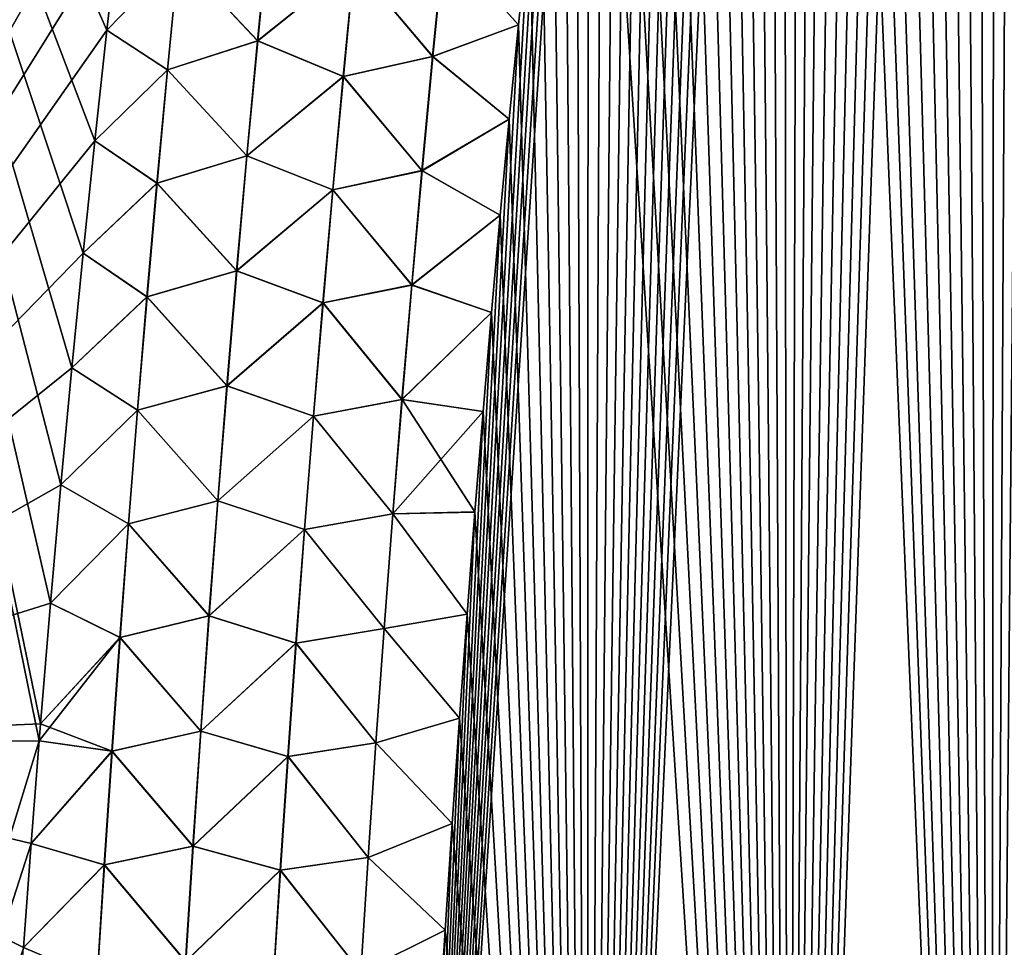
# Model space of a CAD drawing. Header units: metres. Extents: x -109 to 109, y -108 to 40.
# Tile 138 of 216: x 66.06 to 70.3, y -94.53 to -90.54. Entities that reach past the tile are written whole.
import ezdxf

# ---------------------------------------------------------------- set-up
doc = ezdxf.new("R2010")
doc.units = ezdxf.units.M
doc.layers.add('solid_K_24_42_18_000C86_XXX', color=7, linetype='CONTINUOUS')

msp = doc.modelspace()

# ---------------------------------------------------------------- linework, layer by layer
at = {"layer": 'solid_K_24_42_18_000C86_XXX'}
for points in [[(70.244606, -101.765976, -21.318579), (70.908867, -76.108566, -20.190931), (71.045006, -75.682899, -20.132149)], [(71.126114, -102.054192, -21.027458), (70.244606, -101.765976, -21.318579), (71.045006, -75.682899, -20.132149)], [(70.244606, -101.765976, -21.318579), (70.772942, -76.549538, -20.251377), (70.908867, -76.108566, -20.190931)], [(70.244606, -101.765976, -21.318579), (70.671265, -76.891159, -20.297789), (70.772942, -76.549538, -20.251377)], [(70.244606, -101.765976, -21.318579), (70.569908, -77.242706, -20.345114), (70.671265, -76.891159, -20.297789)], [(70.244606, -101.765976, -21.318579), (70.468765, -77.603516, -20.393366), (70.569908, -77.242706, -20.345114)], [(70.244606, -101.765976, -21.318579), (70.367882, -77.973808, -20.442533), (70.468765, -77.603516, -20.393366)], [(70.244606, -101.765976, -21.318579), (70.267387, -78.354294, -20.492596), (70.367882, -77.973808, -20.442533)], [(71.126221, -102.054222, 21.027426), (70.367767, -77.974236, 20.442589), (70.267273, -78.354713, 20.492651)], [(70.244682, -101.766006, 21.318554), (70.267273, -78.354713, 20.492651), (70.16729, -78.746071, 20.543581)], [(70.244606, -101.765976, -21.318579), (70.167397, -78.745651, -20.543526), (70.267387, -78.354294, -20.492596)], [(70.244682, -101.766006, 21.318554), (71.126221, -102.054222, 21.027426), (70.267273, -78.354713, 20.492651)], [(69.370583, -101.428314, -21.657198), (70.067825, -79.147446, -20.595339), (70.167397, -78.745651, -20.543526)], [(70.244606, -101.765976, -21.318579), (69.370583, -101.428314, -21.657198), (70.167397, -78.745651, -20.543526)], [(70.244682, -101.766006, 21.318554), (70.16729, -78.746071, 20.543581), (70.067726, -79.147865, 20.595392)], [(69.370583, -101.428314, -21.657198), (69.968651, -79.559509, -20.648033), (70.067825, -79.147446, -20.595339)], [(70.244682, -101.766006, 21.318554), (70.067726, -79.147865, 20.595392), (69.968552, -79.559921, 20.648087)], [(69.370583, -101.428314, -21.657198), (69.870033, -79.98262, -20.701567), (69.968651, -79.559509, -20.648033)], [(70.244682, -101.766006, 21.318554), (69.968552, -79.559921, 20.648087), (69.869942, -79.983032, 20.701618)], [(69.370583, -101.428314, -21.657198), (69.772156, -80.417595, -20.755892), (69.870033, -79.98262, -20.701567)], [(70.244682, -101.766006, 21.318554), (69.869942, -79.983032, 20.701618), (69.772064, -80.417999, 20.755941)], [(69.370583, -101.428314, -21.657198), (69.674995, -80.864479, -20.811003), (69.772156, -80.417595, -20.755892)], [(70.244682, -101.766006, 21.318554), (69.772064, -80.417999, 20.755941), (69.674911, -80.864876, 20.811052)], [(69.370583, -101.428314, -21.657198), (69.578407, -81.322525, -20.86693), (69.674995, -80.864479, -20.811003)], [(70.244682, -101.766006, 21.318554), (69.674911, -80.864876, 20.811052), (69.578323, -81.322922, 20.866978)], [(69.370583, -101.428314, -21.657198), (69.501678, -81.697586, -20.912216), (69.578407, -81.322525, -20.86693)], [(70.244682, -101.766006, 21.318554), (69.578323, -81.322922, 20.866978), (69.501602, -81.697975, 20.912262)], [(69.370583, -101.428314, -21.657198), (69.425568, -82.080826, -20.957943), (69.501678, -81.697586, -20.912216)], [(70.244682, -101.766006, 21.318554), (69.501602, -81.697975, 20.912262), (69.425491, -82.081207, 20.957989)], [(69.370621, -101.428329, 21.657183), (69.425491, -82.081207, 20.957989), (69.350113, -82.473099, 21.004116)], [(69.370583, -101.428314, -21.657198), (69.350189, -82.472717, -21.004072), (69.425568, -82.080826, -20.957943)], [(69.370621, -101.428329, 21.657183), (70.244682, -101.766006, 21.318554), (69.425491, -82.081207, 20.957989)], [(68.506134, -101.038994, -22.044186), (69.275444, -82.872986, -21.050619), (69.350189, -82.472717, -21.004072)], [(69.370583, -101.428314, -21.657198), (68.506134, -101.038994, -22.044186), (69.350189, -82.472717, -21.004072)], [(69.370621, -101.428329, 21.657183), (69.350113, -82.473099, 21.004116), (69.275375, -82.87336, 21.050663)], [(68.506134, -101.038994, -22.044186), (69.201218, -83.281113, -21.097618), (69.275444, -82.872986, -21.050619)], [(69.370621, -101.428329, 21.657183), (69.275375, -82.87336, 21.050663), (69.201149, -83.281479, 21.09766)], [(68.506134, -101.038994, -22.044186), (69.127655, -83.697639, -21.145012), (69.201218, -83.281113, -21.097618)], [(69.370621, -101.428329, 21.657183), (69.201149, -83.281479, 21.09766), (69.127594, -83.698006, 21.145054)], [(68.506134, -101.038994, -22.044186), (69.054916, -84.123138, -21.192741), (69.127655, -83.697639, -21.145012)], [(69.370621, -101.428329, 21.657183), (69.127594, -83.698006, 21.145054), (69.054855, -84.123489, 21.192781)], [(68.506134, -101.038994, -22.044186), (68.983147, -84.558144, -21.240747), (69.054916, -84.123138, -21.192741)], [(69.370621, -101.428329, 21.657183), (69.054855, -84.123489, 21.192781), (68.983093, -84.558495, 21.240786)], [(68.506134, -101.038994, -22.044186), (68.912392, -85.002846, -21.289001), (68.983147, -84.558144, -21.240747)], [(69.370621, -101.428329, 21.657183), (68.983093, -84.558495, 21.240786), (68.912338, -85.003189, 21.289038)], [(68.506134, -101.038994, -22.044186), (68.842354, -85.456261, -21.337597), (68.912392, -85.002846, -21.289001)], [(69.370621, -101.428329, 21.657183), (68.912338, -85.003189, 21.289038), (68.8423, -85.456604, 21.337633)], [(68.506134, -101.038994, -22.044186), (68.773178, -85.918884, -21.386469), (68.842354, -85.456261, -21.337597)], [(69.370621, -101.428329, 21.657183), (68.8423, -85.456604, 21.337633), (68.773132, -85.919212, 21.386503)], [(68.506134, -101.038994, -22.044186), (68.705078, -86.39135, -21.435528), (68.773178, -85.918884, -21.386469)], [(69.370621, -101.428329, 21.657183), (68.773132, -85.919212, 21.386503), (68.70504, -86.391663, 21.43556)], [(68.506134, -101.038994, -22.044186), (68.638268, -86.874306, -21.484682), (68.705078, -86.39135, -21.435528)], [(69.370621, -101.428329, 21.657183), (68.70504, -86.391663, 21.43556), (68.638222, -86.874619, 21.484715)], [(64.283142, -93.64727, -21.16013), (64.73481, -86.734787, -20.377899), (66.950806, -86.706299, -21.500647)], [(66.891411, -87.091927, -21.54081), (64.283142, -93.64727, -21.16013), (66.950806, -86.706299, -21.500647)], [(64.283165, -93.64727, 21.160145), (66.142776, -93.643356, 22.129416), (64.734818, -86.734787, 20.377901)], [(66.434685, -90.58123, 21.876972), (66.488159, -90.112846, 21.834866), (64.734818, -86.734787, 20.377901)], [(66.382744, -91.057724, 21.918863), (66.434685, -90.58123, 21.876972), (64.734818, -86.734787, 20.377901)], [(66.332443, -91.54277, 21.960552), (66.382744, -91.057724, 21.918863), (64.734818, -86.734787, 20.377901)], [(66.28389, -92.036812, 22.002045), (66.332443, -91.54277, 21.960552), (64.734818, -86.734787, 20.377901)], [(66.237152, -92.539978, 22.043276), (66.28389, -92.036812, 22.002045), (64.734818, -86.734787, 20.377901)], [(66.192047, -93.050941, 22.083887), (66.237152, -92.539978, 22.043276), (64.734818, -86.734787, 20.377901)], [(66.148697, -93.569984, 22.123865), (66.192047, -93.050941, 22.083887), (64.734818, -86.734787, 20.377901)], [(66.142776, -93.643356, 22.129416), (66.148697, -93.569984, 22.123865), (64.734818, -86.734787, 20.377901)], [(68.506134, -101.038994, -22.044186), (68.572906, -87.368324, -21.533852), (68.638268, -86.874306, -21.484682)], [(69.370621, -101.428329, 21.657183), (68.638222, -86.874619, 21.484715), (68.572868, -87.368622, 21.533882)], [(66.891411, -87.091927, -21.54081), (66.832954, -87.483604, -21.580992), (64.283142, -93.64727, -21.16013)], [(68.506134, -101.038994, -22.044186), (68.508606, -87.872314, -21.583168), (68.572906, -87.368324, -21.533852)], [(69.370621, -101.428329, 21.657183), (68.572868, -87.368622, 21.533882), (68.508575, -87.872604, 21.583197)], [(66.832954, -87.483604, -21.580992), (66.77549, -87.881653, -21.621206), (64.283142, -93.64727, -21.16013)], [(68.506149, -101.039001, 22.04418), (68.508575, -87.872604, 21.583197), (68.455833, -88.300262, 21.624386)], [(68.506134, -101.038994, -22.044186), (68.455864, -88.299973, -21.624359), (68.508606, -87.872314, -21.583168)], [(68.506149, -101.039001, 22.04418), (69.370621, -101.428329, 21.657183), (68.508575, -87.872604, 21.583197)], [(66.77549, -87.881653, -21.621206), (66.715477, -88.312744, -21.664076), (64.283142, -93.64727, -21.16013)], [(67.653954, -100.596848, -22.480244), (68.40406, -88.735085, -21.665554), (68.455864, -88.299973, -21.624359)], [(68.506134, -101.038994, -22.044186), (67.653954, -100.596848, -22.480244), (68.455864, -88.299973, -21.624359)], [(68.506149, -101.039001, 22.04418), (68.455833, -88.300262, 21.624386), (68.40403, -88.735367, 21.665579)], [(66.715477, -88.312744, -21.664076), (66.656738, -88.751747, -21.707012), (64.283142, -93.64727, -21.16013)], [(66.656738, -88.751747, -21.707012), (66.599289, -89.198456, -21.749905), (64.283142, -93.64727, -21.16013)], [(67.653954, -100.596848, -22.480244), (68.353355, -89.178093, -21.706676), (68.40406, -88.735085, -21.665554)], [(68.506149, -101.039001, 22.04418), (68.40403, -88.735367, 21.665579), (68.353325, -89.17836, 21.706701)], [(67.653954, -100.596848, -22.480244), (68.303902, -89.629448, -21.747648), (68.353355, -89.178093, -21.706676)], [(68.506149, -101.039001, 22.04418), (68.353325, -89.17836, 21.706701), (68.303871, -89.629707, 21.747671)], [(66.599289, -89.198456, -21.749905), (66.543068, -89.651978, -21.792511), (64.283142, -93.64727, -21.16013)], [(66.543068, -89.651978, -21.792511), (66.488174, -90.112709, -21.834854), (64.283142, -93.64727, -21.16013)], [(67.653954, -100.596848, -22.480244), (68.255859, -90.089561, -21.788391), (68.303902, -89.629448, -21.747648)], [(68.506149, -101.039001, 22.04418), (68.303871, -89.629707, 21.747671), (68.255829, -90.089813, 21.788414)], [(66.488174, -90.112709, -21.834854), (66.4347, -90.581108, -21.876961), (64.283142, -93.64727, -21.16013)], [(66.743332, -90.263649, 21.95031), (66.488159, -90.112846, 21.834866), (66.434685, -90.58123, 21.876972)], [(66.743889, -90.263702, -21.950478), (66.4347, -90.581108, -21.876961), (66.488174, -90.112709, -21.834854)], [(67.653954, -100.596848, -22.480244), (68.208878, -90.55761, -21.829044), (68.255859, -90.089561, -21.788391)], [(67.887321, -90.202316, 21.941799), (68.208855, -90.557846, 21.829065), (68.255829, -90.089813, 21.788414)], [(67.888092, -90.202423, -21.941576), (68.255859, -90.089561, -21.788391), (68.208878, -90.55761, -21.829044)], [(68.506149, -101.039001, 22.04418), (68.255829, -90.089813, 21.788414), (68.208855, -90.557846, 21.829065)], [(67.084335, -90.627548, 22.055876), (67.132744, -90.132843, 22.009804), (66.743332, -90.263649, 21.95031)], [(66.743889, -90.263702, -21.950478), (67.133461, -90.132919, -22.00988), (67.085068, -90.627625, -22.05595)], [(67.500648, -90.293686, 22.023827), (67.132744, -90.132843, 22.009804), (67.084335, -90.627548, 22.055876)], [(67.085068, -90.627625, -22.05595), (67.133461, -90.132919, -22.00988), (67.501427, -90.293777, -22.023758)], [(67.838921, -90.69429, 21.985378), (67.887321, -90.202316, 21.941799), (67.500648, -90.293686, 22.023827)], [(67.501427, -90.293777, -22.023758), (67.888092, -90.202423, -21.941576), (67.839706, -90.694397, -21.985147)], [(67.838921, -90.69429, 21.985378), (68.208855, -90.557846, 21.829065), (67.887321, -90.202316, 21.941799)], [(67.839706, -90.694397, -21.985147), (67.888092, -90.202423, -21.941576), (68.208878, -90.55761, -21.829044)], [(66.696007, -90.752129, 21.996523), (66.743332, -90.263649, 21.95031), (66.434685, -90.58123, 21.876972)], [(66.696587, -90.752182, -21.996698), (66.4347, -90.581108, -21.876961), (66.743889, -90.263702, -21.950478)], [(67.084335, -90.627548, 22.055876), (66.743332, -90.263649, 21.95031), (66.696007, -90.752129, 21.996523)], [(66.696587, -90.752182, -21.996698), (66.743889, -90.263702, -21.950478), (67.085068, -90.627625, -22.05595)], [(67.453514, -90.781036, 22.067823), (67.500648, -90.293686, 22.023827), (67.084335, -90.627548, 22.055876)], [(67.085068, -90.627625, -22.05595), (67.501427, -90.293777, -22.023758), (67.454308, -90.781128, -22.067749)], [(67.838921, -90.69429, 21.985378), (67.500648, -90.293686, 22.023827), (67.453514, -90.781036, 22.067823)], [(67.454308, -90.781128, -22.067749), (67.501427, -90.293777, -22.023758), (67.839706, -90.694397, -21.985147)], [(66.4347, -90.581108, -21.876961), (66.382759, -91.057602, -21.918852), (64.283142, -93.64727, -21.16013)], [(66.696007, -90.752129, 21.996523), (66.434685, -90.58123, 21.876972), (66.382744, -91.057724, 21.918863)], [(66.696587, -90.752182, -21.996698), (66.382759, -91.057602, -21.918852), (66.4347, -90.581108, -21.876961)], [(67.653954, -100.596848, -22.480244), (68.169373, -90.96489, -21.863842), (68.208878, -90.55761, -21.829044)], [(67.838921, -90.69429, 21.985378), (68.16935, -90.965118, 21.863863), (68.208855, -90.557846, 21.829065)], [(67.839706, -90.694397, -21.985147), (68.208878, -90.55761, -21.829044), (68.169373, -90.96489, -21.863842)], [(68.506149, -101.039001, 22.04418), (68.208855, -90.557846, 21.829065), (68.16935, -90.965118, 21.863863)], [(67.038139, -91.122551, 22.100826), (67.084335, -90.627548, 22.055876), (66.696007, -90.752129, 21.996523)], [(66.696587, -90.752182, -21.996698), (67.085068, -90.627625, -22.05595), (67.038895, -91.12262, -22.100901)], [(67.453514, -90.781036, 22.067823), (67.084335, -90.627548, 22.055876), (67.038139, -91.122551, 22.100826)], [(67.038895, -91.12262, -22.100901), (67.085068, -90.627625, -22.05595), (67.454308, -90.781128, -22.067749)], [(67.792732, -91.1866, 22.027945), (67.838921, -90.69429, 21.985378), (67.453514, -90.781036, 22.067823)], [(67.454308, -90.781128, -22.067749), (67.839706, -90.694397, -21.985147), (67.793541, -91.186707, -22.027708)], [(67.792732, -91.1866, 22.027945), (68.16935, -90.965118, 21.863863), (67.838921, -90.69429, 21.985378)], [(67.793541, -91.186707, -22.027708), (67.839706, -90.694397, -21.985147), (68.169373, -90.96489, -21.863842)], [(66.650841, -91.240883, 22.041599), (66.696007, -90.752129, 21.996523), (66.382744, -91.057724, 21.918863)], [(66.651451, -91.240929, -22.04178), (66.382759, -91.057602, -21.918852), (66.696587, -90.752182, -21.996698)], [(67.038139, -91.122551, 22.100826), (66.696007, -90.752129, 21.996523), (66.650841, -91.240883, 22.041599)], [(66.651451, -91.240929, -22.04178), (66.696587, -90.752182, -21.996698), (67.038895, -91.12262, -22.100901)], [(67.408524, -91.268684, 22.110779), (67.453514, -90.781036, 22.067823), (67.038139, -91.122551, 22.100826)], [(67.038895, -91.12262, -22.100901), (67.454308, -90.781128, -22.067749), (67.409332, -91.268768, -22.110701)], [(67.792732, -91.1866, 22.027945), (67.453514, -90.781036, 22.067823), (67.408524, -91.268684, 22.110779)], [(67.409332, -91.268768, -22.110701), (67.454308, -90.781128, -22.067749), (67.793541, -91.186707, -22.027708)], [(67.653954, -100.596848, -22.480244), (68.13073, -91.378159, -21.898523), (68.169373, -90.96489, -21.863842)], [(67.792732, -91.1866, 22.027945), (68.130707, -91.37838, 21.898542), (68.16935, -90.965118, 21.863863)], [(67.793541, -91.186707, -22.027708), (68.169373, -90.96489, -21.863842), (68.13073, -91.378159, -21.898523)], [(68.506149, -101.039001, 22.04418), (68.16935, -90.965118, 21.863863), (68.130707, -91.37838, 21.898542)], [(66.382759, -91.057602, -21.918852), (66.332451, -91.542648, -21.960543), (64.283142, -93.64727, -21.16013)], [(66.650841, -91.240883, 22.041599), (66.382744, -91.057724, 21.918863), (66.332443, -91.54277, 21.960552)], [(66.651451, -91.240929, -22.04178), (66.332451, -91.542648, -21.960543), (66.382759, -91.057602, -21.918852)], [(66.994133, -91.617828, 22.14465), (67.038139, -91.122551, 22.100826), (66.650841, -91.240883, 22.041599)], [(66.651451, -91.240929, -22.04178), (67.038895, -91.12262, -22.100901), (66.994911, -91.617905, -22.144724)], [(67.408524, -91.268684, 22.110779), (67.038139, -91.122551, 22.100826), (66.994133, -91.617828, 22.14465)], [(66.994911, -91.617905, -22.144724), (67.038895, -91.12262, -22.100901), (67.409332, -91.268768, -22.110701)], [(67.748726, -91.679214, 22.06949), (67.792732, -91.1866, 22.027945), (67.408524, -91.268684, 22.110779)], [(67.409332, -91.268768, -22.110701), (67.793541, -91.186707, -22.027708), (67.749542, -91.679321, -22.069246)], [(67.748726, -91.679214, 22.06949), (68.130707, -91.37838, 21.898542), (67.792732, -91.1866, 22.027945)], [(67.749542, -91.679321, -22.069246), (67.793541, -91.186707, -22.027708), (68.13073, -91.378159, -21.898523)], [(66.607811, -91.729889, 22.085531), (66.650841, -91.240883, 22.041599), (66.332443, -91.54277, 21.960552)], [(66.608452, -91.729935, -22.085718), (66.332451, -91.542648, -21.960543), (66.651451, -91.240929, -22.04178)], [(66.994133, -91.617828, 22.14465), (66.650841, -91.240883, 22.041599), (66.607811, -91.729889, 22.085531)], [(66.608452, -91.729935, -22.085718), (66.651451, -91.240929, -22.04178), (66.994911, -91.617905, -22.144724)], [(67.365646, -91.756615, 22.152683), (67.408524, -91.268684, 22.110779), (66.994133, -91.617828, 22.14465)], [(66.994911, -91.617905, -22.144724), (67.409332, -91.268768, -22.110701), (67.366478, -91.756699, -22.152601)], [(67.748726, -91.679214, 22.06949), (67.408524, -91.268684, 22.110779), (67.365646, -91.756615, 22.152683)], [(67.366478, -91.756699, -22.152601), (67.409332, -91.268768, -22.110701), (67.749542, -91.679321, -22.069246)], [(67.653954, -100.596848, -22.480244), (68.093079, -91.797768, -21.933018), (68.13073, -91.378159, -21.898523)], [(67.748726, -91.679214, 22.06949), (68.093056, -91.797981, 21.933035), (68.130707, -91.37838, 21.898542)], [(67.749542, -91.679321, -22.069246), (68.13073, -91.378159, -21.898523), (68.093079, -91.797768, -21.933018)], [(68.506149, -101.039001, 22.04418), (68.130707, -91.37838, 21.898542), (68.093056, -91.797981, 21.933035)], [(66.332451, -91.542648, -21.960543), (66.283897, -92.036697, -22.002035), (64.283142, -93.64727, -21.16013)], [(66.607811, -91.729889, 22.085531), (66.332443, -91.54277, 21.960552), (66.28389, -92.036812, 22.002045)], [(66.608452, -91.729935, -22.085718), (66.283897, -92.036697, -22.002035), (66.332451, -91.542648, -21.960543)], [(66.952286, -92.11338, 22.18734), (66.994133, -91.617828, 22.14465), (66.607811, -91.729889, 22.085531)], [(66.608452, -91.729935, -22.085718), (66.994911, -91.617905, -22.144724), (66.953087, -92.113449, -22.187412)], [(67.365646, -91.756615, 22.152683), (66.994133, -91.617828, 22.14465), (66.952286, -92.11338, 22.18734)], [(66.953087, -92.113449, -22.187412), (66.994911, -91.617905, -22.144724), (67.366478, -91.756699, -22.152601)], [(67.706863, -92.172134, 22.110006), (67.748726, -91.679214, 22.06949), (67.365646, -91.756615, 22.152683)], [(67.366478, -91.756699, -22.152601), (67.749542, -91.679321, -22.069246), (67.707703, -92.172234, -22.109755)], [(67.706863, -92.172134, 22.110006), (68.093056, -91.797981, 21.933035), (67.748726, -91.679214, 22.06949)], [(67.707703, -92.172234, -22.109755), (67.749542, -91.679321, -22.069246), (68.093079, -91.797768, -21.933018)], [(66.566879, -92.219139, 22.128309), (66.607811, -91.729889, 22.085531), (66.28389, -92.036812, 22.002045)], [(66.567543, -92.219185, -22.128502), (66.283897, -92.036697, -22.002035), (66.608452, -91.729935, -22.085718)], [(66.952286, -92.11338, 22.18734), (66.607811, -91.729889, 22.085531), (66.566879, -92.219139, 22.128309)], [(66.567543, -92.219185, -22.128502), (66.608452, -91.729935, -22.085718), (66.953087, -92.113449, -22.187412)], [(67.324867, -92.24482, 22.193531), (67.365646, -91.756615, 22.152683), (66.952286, -92.11338, 22.18734)], [(66.953087, -92.113449, -22.187412), (67.366478, -91.756699, -22.152601), (67.325714, -92.244904, -22.193445)], [(67.706863, -92.172134, 22.110006), (67.365646, -91.756615, 22.152683), (67.324867, -92.24482, 22.193531)], [(67.325714, -92.244904, -22.193445), (67.366478, -91.756699, -22.152601), (67.707703, -92.172234, -22.109755)], [(67.653954, -100.596848, -22.480244), (68.056564, -92.224037, -21.967255), (68.093079, -91.797768, -21.933018)], [(67.706863, -92.172134, 22.110006), (68.056549, -92.224243, 21.96727), (68.093056, -91.797981, 21.933035)], [(67.707703, -92.172234, -22.109755), (68.093079, -91.797768, -21.933018), (68.056564, -92.224037, -21.967255)], [(68.506149, -101.039001, 22.04418), (68.093056, -91.797981, 21.933035), (68.056549, -92.224243, 21.96727)], [(66.283897, -92.036697, -22.002035), (66.23716, -92.539871, -22.043266), (64.283142, -93.64727, -21.16013)], [(66.566879, -92.219139, 22.128309), (66.28389, -92.036812, 22.002045), (66.237152, -92.539978, 22.043276)], [(66.567543, -92.219185, -22.128502), (66.23716, -92.539871, -22.043266), (66.283897, -92.036697, -22.002035)], [(66.91256, -92.609184, 22.228886), (66.952286, -92.11338, 22.18734), (66.566879, -92.219139, 22.128309)], [(66.567543, -92.219185, -22.128502), (66.953087, -92.113449, -22.187412), (66.913383, -92.609253, -22.228958)], [(67.324867, -92.24482, 22.193531), (66.952286, -92.11338, 22.18734), (66.91256, -92.609184, 22.228886)], [(66.913383, -92.609253, -22.228958), (66.953087, -92.113449, -22.187412), (67.325714, -92.244904, -22.193445)], [(67.66713, -92.665329, 22.149483), (67.706863, -92.172134, 22.110006), (67.324867, -92.24482, 22.193531)], [(67.325714, -92.244904, -22.193445), (67.707703, -92.172234, -22.109755), (67.667976, -92.665428, -22.149225)], [(67.66713, -92.665329, 22.149483), (68.056549, -92.224243, 21.96727), (67.706863, -92.172134, 22.110006)], [(67.667976, -92.665428, -22.149225), (67.707703, -92.172234, -22.109755), (68.021332, -92.657326, -22.001162)], [(67.707703, -92.172234, -22.109755), (68.056564, -92.224037, -21.967255), (68.021332, -92.657326, -22.001162)], [(66.528015, -92.708626, 22.169931), (66.566879, -92.219139, 22.128309), (66.237152, -92.539978, 22.043276)], [(66.528709, -92.708672, -22.170128), (66.23716, -92.539871, -22.043266), (66.567543, -92.219185, -22.128502)], [(66.91256, -92.609184, 22.228886), (66.566879, -92.219139, 22.128309), (66.528015, -92.708626, 22.169931)], [(66.528709, -92.708672, -22.170128), (66.567543, -92.219185, -22.128502), (66.913383, -92.609253, -22.228958)], [(67.28614, -92.733284, 22.233315), (67.324867, -92.24482, 22.193531), (66.91256, -92.609184, 22.228886)], [(66.913383, -92.609253, -22.228958), (67.325714, -92.244904, -22.193445), (67.28701, -92.733368, -22.233225)], [(67.66713, -92.665329, 22.149483), (67.324867, -92.24482, 22.193531), (67.28614, -92.733284, 22.233315)], [(67.28701, -92.733368, -22.233225), (67.325714, -92.244904, -22.193445), (67.667976, -92.665428, -22.149225)], [(67.653954, -100.596848, -22.480244), (68.021332, -92.657326, -22.001162), (68.056564, -92.224037, -21.967255)], [(67.66713, -92.665329, 22.149483), (68.021317, -92.657516, 22.001177), (68.056549, -92.224243, 21.96727)], [(68.506149, -101.039001, 22.04418), (68.056549, -92.224243, 21.96727), (68.021317, -92.657516, 22.001177)], [(66.23716, -92.539871, -22.043266), (66.192055, -93.050842, -22.083879), (64.283142, -93.64727, -21.16013)], [(66.528015, -92.708626, 22.169931), (66.237152, -92.539978, 22.043276), (66.192047, -93.050941, 22.083887)], [(66.528709, -92.708672, -22.170128), (66.192055, -93.050842, -22.083879), (66.23716, -92.539871, -22.043266)], [(66.874939, -93.10524, 22.269285), (66.91256, -92.609184, 22.228886), (66.528015, -92.708626, 22.169931)], [(66.528709, -92.708672, -22.170128), (66.913383, -92.609253, -22.228958), (66.875778, -93.105301, -22.269356)], [(67.28614, -92.733284, 22.233315), (66.91256, -92.609184, 22.228886), (66.874939, -93.10524, 22.269285)], [(66.875778, -93.105301, -22.269356), (66.913383, -92.609253, -22.228958), (67.28701, -92.733368, -22.233225)], [(67.629486, -93.158791, 22.187914), (67.66713, -92.665329, 22.149483), (67.28614, -92.733284, 22.233315)], [(67.28701, -92.733368, -22.233225), (67.667976, -92.665428, -22.149225), (67.630348, -93.15889, -22.187649)], [(67.629486, -93.158791, 22.187914), (67.987495, -93.098137, 22.034681), (67.66713, -92.665329, 22.149483)], [(67.630348, -93.15889, -22.187649), (67.667976, -92.665428, -22.149225), (67.987503, -93.097954, -22.034668)], [(67.653954, -100.596848, -22.480244), (67.987503, -93.097954, -22.034668), (68.021332, -92.657326, -22.001162)], [(67.66713, -92.665329, 22.149483), (67.987495, -93.098137, 22.034681), (68.021317, -92.657516, 22.001177)], [(67.667976, -92.665428, -22.149225), (68.021332, -92.657326, -22.001162), (67.987503, -93.097954, -22.034668)], [(68.506149, -101.039001, 22.04418), (68.021317, -92.657516, 22.001177), (67.987495, -93.098137, 22.034681)], [(66.491211, -93.198341, 22.210388), (66.528015, -92.708626, 22.169931), (66.192047, -93.050941, 22.083887)], [(66.49192, -93.198387, -22.21059), (66.192055, -93.050842, -22.083879), (66.528709, -92.708672, -22.170128)], [(66.874939, -93.10524, 22.269285), (66.528015, -92.708626, 22.169931), (66.491211, -93.198341, 22.210388)], [(66.49192, -93.198387, -22.21059), (66.528709, -92.708672, -22.170128), (66.875778, -93.105301, -22.269356)], [(67.249458, -93.221992, 22.272026), (67.28614, -92.733284, 22.233315), (66.874939, -93.10524, 22.269285)], [(66.875778, -93.105301, -22.269356), (67.28701, -92.733368, -22.233225), (67.250343, -93.222069, -22.271933)], [(67.629486, -93.158791, 22.187914), (67.28614, -92.733284, 22.233315), (67.249458, -93.221992, 22.272026)], [(67.250343, -93.222069, -22.271933), (67.28701, -92.733368, -22.233225), (67.630348, -93.15889, -22.187649)], [(66.192055, -93.050842, -22.083879), (66.148705, -93.569885, -22.123857), (64.283142, -93.64727, -21.16013)], [(66.491211, -93.198341, 22.210388), (66.192047, -93.050941, 22.083887), (66.148697, -93.569984, 22.123865)], [(66.49192, -93.198387, -22.21059), (66.148705, -93.569885, -22.123857), (66.192055, -93.050842, -22.083879)], [(67.629486, -93.158791, 22.187914), (67.954887, -93.545708, 22.067863), (67.987495, -93.098137, 22.034681)], [(67.630348, -93.15889, -22.187649), (67.987503, -93.097954, -22.034668), (67.954903, -93.545532, -22.06785)], [(67.653954, -100.596848, -22.480244), (67.954903, -93.545532, -22.06785), (67.987503, -93.097954, -22.034668)], [(68.506149, -101.039001, 22.04418), (67.987495, -93.098137, 22.034681), (67.954887, -93.545708, 22.067863)], [(66.839401, -93.601517, 22.308529), (66.874939, -93.10524, 22.269285), (66.491211, -93.198341, 22.210388)], [(66.49192, -93.198387, -22.21059), (66.875778, -93.105301, -22.269356), (66.840263, -93.601585, -22.308599)], [(67.249458, -93.221992, 22.272026), (66.874939, -93.10524, 22.269285), (66.839401, -93.601517, 22.308529)], [(66.840263, -93.601585, -22.308599), (66.875778, -93.105301, -22.269356), (67.250343, -93.222069, -22.271933)], [(67.593918, -93.652512, 22.225294), (67.629486, -93.158791, 22.187914), (67.249458, -93.221992, 22.272026)], [(67.250343, -93.222069, -22.271933), (67.630348, -93.15889, -22.187649), (67.594803, -93.652603, -22.225021)], [(67.593918, -93.652512, 22.225294), (67.954887, -93.545708, 22.067863), (67.629486, -93.158791, 22.187914)], [(67.594803, -93.652603, -22.225021), (67.630348, -93.15889, -22.187649), (67.954903, -93.545532, -22.06785)], [(66.491211, -93.198341, 22.210388), (66.148697, -93.569984, 22.123865), (66.142776, -93.643356, 22.129416)], [(66.456429, -93.688271, 22.249676), (66.491211, -93.198341, 22.210388), (66.142776, -93.643356, 22.129416)], [(66.457169, -93.688316, -22.249884), (66.148705, -93.569885, -22.123857), (66.49192, -93.198387, -22.21059)], [(66.839401, -93.601517, 22.308529), (66.491211, -93.198341, 22.210388), (66.456429, -93.688271, 22.249676)], [(66.457169, -93.688316, -22.249884), (66.49192, -93.198387, -22.21059), (66.840263, -93.601585, -22.308599)], [(67.214798, -93.710938, 22.309662), (67.249458, -93.221992, 22.272026), (66.839401, -93.601517, 22.308529)], [(66.840263, -93.601585, -22.308599), (67.250343, -93.222069, -22.271933), (67.215698, -93.711014, -22.309563)], [(67.593918, -93.652512, 22.225294), (67.249458, -93.221992, 22.272026), (67.214798, -93.710938, 22.309662)], [(67.215698, -93.711014, -22.309563), (67.250343, -93.222069, -22.271933), (67.594803, -93.652603, -22.225021)], [(67.593918, -93.652512, 22.225294), (67.92318, -93.999512, 22.100864), (67.954887, -93.545708, 22.067863)], [(67.594803, -93.652603, -22.225021), (67.954903, -93.545532, -22.06785), (67.923195, -93.999352, -22.100853)], [(67.653954, -100.596848, -22.480244), (67.923195, -93.999352, -22.100853), (67.954903, -93.545532, -22.06785)], [(68.506149, -101.039001, 22.04418), (67.954887, -93.545708, 22.067863), (67.92318, -93.999512, 22.100864)], [(66.148705, -93.569885, -22.123857), (66.142776, -93.643356, -22.129416), (64.283142, -93.64727, -21.16013)], [(66.457169, -93.688316, -22.249884), (66.142776, -93.643356, -22.129416), (66.148705, -93.569885, -22.123857)], [(66.805923, -94.098022, 22.346613), (66.839401, -93.601517, 22.308529), (66.456429, -93.688271, 22.249676)], [(66.457169, -93.688316, -22.249884), (66.840263, -93.601585, -22.308599), (66.806808, -94.098083, -22.346684)], [(67.214798, -93.710938, 22.309662), (66.839401, -93.601517, 22.308529), (66.805923, -94.098022, 22.346613)], [(66.806808, -94.098083, -22.346684), (66.840263, -93.601585, -22.308599), (67.215698, -93.711014, -22.309563)], [(64.025734, -100.564568, -21.606056), (64.283142, -93.64727, -21.16013), (66.142776, -93.643356, -22.129416)], [(66.108192, -94.085526, -22.162355), (64.025734, -100.564568, -21.606056), (66.142776, -93.643356, -22.129416)], [(66.108192, -94.085541, 22.162355), (66.142776, -93.643356, 22.129416), (64.283165, -93.64727, 21.160145)], [(66.075073, -94.53418, 22.194899), (66.108192, -94.085541, 22.162355), (64.283165, -93.64727, 21.160145)], [(66.043533, -94.989609, 22.227055), (66.075073, -94.53418, 22.194899), (64.283165, -93.64727, 21.160145)], [(66.457169, -93.688316, -22.249884), (66.108192, -94.085526, -22.162355), (66.142776, -93.643356, -22.129416)], [(66.456429, -93.688271, 22.249676), (66.142776, -93.643356, 22.129416), (66.108192, -94.085541, 22.162355)], [(66.423653, -94.178406, 22.287788), (66.456429, -93.688271, 22.249676), (66.108192, -94.085541, 22.162355)], [(66.424423, -94.178444, -22.288002), (66.108192, -94.085526, -22.162355), (66.457169, -93.688316, -22.249884)], [(66.805923, -94.098022, 22.346613), (66.456429, -93.688271, 22.249676), (66.423653, -94.178406, 22.287788)], [(66.424423, -94.178444, -22.288002), (66.457169, -93.688316, -22.249884), (66.806808, -94.098083, -22.346684)], [(67.560417, -94.146469, 22.261616), (67.593918, -93.652512, 22.225294), (67.214798, -93.710938, 22.309662)], [(67.215698, -93.711014, -22.309563), (67.594803, -93.652603, -22.225021), (67.56131, -94.146561, -22.261337)], [(67.560417, -94.146469, 22.261616), (67.92318, -93.999512, 22.100864), (67.593918, -93.652512, 22.225294)], [(67.56131, -94.146561, -22.261337), (67.594803, -93.652603, -22.225021), (67.923195, -93.999352, -22.100853)], [(67.182137, -94.200111, 22.346214), (67.214798, -93.710938, 22.309662), (66.805923, -94.098022, 22.346613)], [(66.806808, -94.098083, -22.346684), (67.215698, -93.711014, -22.309563), (67.18306, -94.20018, -22.346111)], [(67.560417, -94.146469, 22.261616), (67.214798, -93.710938, 22.309662), (67.182137, -94.200111, 22.346214)], [(67.18306, -94.20018, -22.346111), (67.215698, -93.711014, -22.309563), (67.56131, -94.146561, -22.261337)], [(67.560417, -94.146469, 22.261616), (67.892563, -94.459953, 22.133587), (67.92318, -93.999512, 22.100864)], [(67.56131, -94.146561, -22.261337), (67.923195, -93.999352, -22.100853), (67.892578, -94.459801, -22.133575)], [(67.653954, -100.596848, -22.480244), (67.892578, -94.459801, -22.133575), (67.923195, -93.999352, -22.100853)], [(68.506149, -101.039001, 22.04418), (67.92318, -93.999512, 22.100864), (67.892563, -94.459953, 22.133587)], [(66.108192, -94.085526, -22.162355), (66.075073, -94.534157, -22.194897), (64.025734, -100.564568, -21.606056)], [(66.424423, -94.178444, -22.288002), (66.075073, -94.534157, -22.194897), (66.108192, -94.085526, -22.162355)], [(66.423653, -94.178406, 22.287788), (66.108192, -94.085541, 22.162355), (66.075073, -94.53418, 22.194899)], [(66.77449, -94.594742, 22.38353), (66.805923, -94.098022, 22.346613), (66.423653, -94.178406, 22.287788)], [(66.424423, -94.178444, -22.288002), (66.806808, -94.098083, -22.346684), (66.775391, -94.594795, -22.3836)], [(67.182137, -94.200111, 22.346214), (66.805923, -94.098022, 22.346613), (66.77449, -94.594742, 22.38353)], [(66.775391, -94.594795, -22.3836), (66.806808, -94.098083, -22.346684), (67.18306, -94.20018, -22.346111)], [(67.528954, -94.640663, 22.296871), (67.560417, -94.146469, 22.261616), (67.182137, -94.200111, 22.346214)], [(67.18306, -94.20018, -22.346111), (67.56131, -94.146561, -22.261337), (67.529861, -94.640747, -22.296585)], [(67.528954, -94.640663, 22.296871), (67.892563, -94.459953, 22.133587), (67.560417, -94.146469, 22.261616)], [(67.529861, -94.640747, -22.296585), (67.56131, -94.146561, -22.261337), (67.892578, -94.459801, -22.133575)], [(66.392876, -94.668732, 22.324722), (66.423653, -94.178406, 22.287788), (66.075073, -94.53418, 22.194899)], [(66.393669, -94.668777, -22.324942), (66.075073, -94.534157, -22.194897), (66.424423, -94.178444, -22.288002)], [(66.77449, -94.594742, 22.38353), (66.423653, -94.178406, 22.287788), (66.392876, -94.668732, 22.324722)], [(66.393669, -94.668777, -22.324942), (66.424423, -94.178444, -22.288002), (66.775391, -94.594795, -22.3836)], [(67.151466, -94.689491, 22.381678), (67.182137, -94.200111, 22.346214), (66.77449, -94.594742, 22.38353)], [(66.775391, -94.594795, -22.3836), (67.18306, -94.20018, -22.346111), (67.152397, -94.68956, -22.381571)], [(67.528954, -94.640663, 22.296871), (67.182137, -94.200111, 22.346214), (67.151466, -94.689491, 22.381678)], [(67.152397, -94.68956, -22.381571), (67.18306, -94.20018, -22.346111), (67.529861, -94.640747, -22.296585)], [(67.528954, -94.640663, 22.296871), (67.863235, -94.927452, 22.165928), (67.892563, -94.459953, 22.133587)], [(67.529861, -94.640747, -22.296585), (67.892578, -94.459801, -22.133575), (67.863243, -94.927315, -22.165918)], [(67.653954, -100.596848, -22.480244), (67.863243, -94.927315, -22.165918), (67.892578, -94.459801, -22.133575)], [(68.506149, -101.039001, 22.04418), (67.892563, -94.459953, 22.133587), (67.863235, -94.927452, 22.165928)]]:
    msp.add_3dface(points, dxfattribs=at)

doc.saveas('drawing.dxf')
